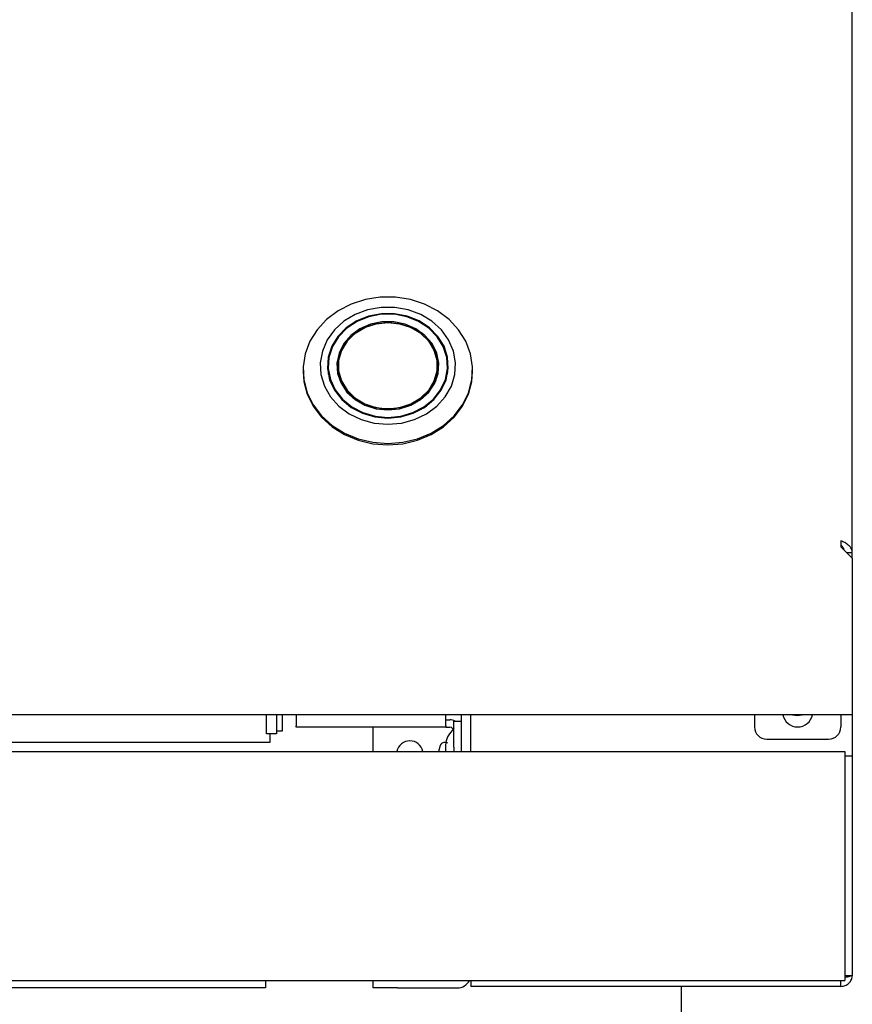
# Model space of a CAD drawing. Header units: inches. Extents: x 33 to 537, y 23 to 447.
# Tile 21 of 68: x 102.93 to 107.19, y 47.6 to 52.63. Entities that reach past the tile are written whole.
import ezdxf

# ---------------------------------------------------------------- set-up
doc = ezdxf.new("R2010")
doc.units = ezdxf.units.IN
doc.header["$LTSCALE"] = 16
doc.header["$MEASUREMENT"] = 0

msp = doc.modelspace()

# ---------------------------------------------------------------- linework, layer by layer
at = {"color": 7, "linetype": 'Continuous', "lineweight": 25}
for p, q in [((107.1903, 49.9099), (107.1903, 55.0165)), ((104.5102, 50.8653), (104.5102, 50.8227)), ((105.1204, 50.8227), (105.1204, 50.8653)), ((104.3822, 50.8427), (104.3822, 50.8358)), ((104.5102, 50.839), (104.5092, 50.833)), ((104.5626, 50.8305), (104.5598, 50.82)), ((104.5626, 50.8307), (104.5692, 50.7932)), ((105.0615, 50.7932), (105.0681, 50.8307)), ((105.0709, 50.82), (105.0681, 50.8305)), ((105.2484, 50.8358), (105.2484, 50.8427)), ((104.5692, 50.7932), (104.5701, 50.7883)), ((105.0605, 50.7883), (105.0615, 50.7932)), ((107.1313, 49.9694), (107.1313, 49.9399)), ((107.1903, 49.8809), (107.1313, 49.9399)), ((107.1613, 49.9099), (107.1903, 49.9099)), ((107.1903, 49.8809), (107.1903, 49.9099)), ((107.1903, 49.8809), (107.1903, 49.1397)), ((107.1903, 49.1397), (107.1903, 49.0807)), ((107.1903, 49.0807), (61.6903, 49.0807)), ((104.195, 48.9826), (104.195, 49.0807)), ((104.245, 49.0807), (104.245, 48.9826)), ((104.2741, 49.0807), (104.2741, 48.9967)), ((104.3463, 49.0807), (104.3463, 49.0245)), ((105.1123, 49.0245), (105.1123, 49.0807)), ((105.1123, 49.0547), (105.1323, 49.0547)), ((105.1523, 49.0479), (105.1903, 49.0479)), ((105.1523, 48.9854), (105.1523, 49.0479)), ((105.1903, 49.0807), (105.1903, 48.8932)), ((105.2403, 48.8932), (105.2403, 49.0807)), ((106.6903, 49.0807), (106.6903, 49.0182)), ((107.1313, 49.0807), (107.1313, 49.0182)), ((107.1903, 49.0807), (107.1903, 48.8702)), ((104.2741, 48.9967), (104.245, 48.9967)), ((104.3463, 49.0167), (104.3463, 49.0245)), ((105.1123, 49.0167), (104.3463, 49.0167)), ((104.7403, 48.8932), (104.7403, 49.0167)), ((105.1123, 49.0245), (105.1123, 49.0167)), ((105.1123, 49.0167), (105.1323, 49.0167)), ((105.1523, 48.9154), (105.1523, 48.9854)), ((104.2116, 48.9387), (64.6691, 48.9387)), ((104.245, 48.9826), (104.195, 48.9826)), ((104.2116, 48.9826), (104.2116, 48.9387)), ((106.7528, 48.9557), (107.0688, 48.9557)), ((61.7283, 48.8932), (107.1523, 48.8932)), ((105.0823, 48.9228), (105.0744, 48.8932)), ((105.1093, 48.9272), (105.1093, 48.8979)), ((105.1093, 48.8979), (105.1093, 48.8932)), ((105.1523, 48.9154), (105.1523, 48.8932)), ((107.1523, 48.8932), (107.1523, 48.8352)), ((107.1523, 48.8702), (107.1903, 48.8702)), ((107.1523, 48.8352), (107.1523, 47.7612)), ((107.1903, 48.8702), (107.1903, 48.8077)), ((107.1903, 48.8077), (107.1903, 47.8077)), ((107.1903, 47.8077), (107.1903, 47.7452)), ((107.1523, 47.7612), (107.1523, 47.7212)), ((107.1903, 47.7452), (107.1523, 47.7452)), ((61.7283, 47.7212), (107.1523, 47.7212)), ((104.0653, 47.6837), (64.8153, 47.6837)), ((104.1903, 47.6837), (104.0653, 47.6837)), ((104.1903, 47.7212), (104.1903, 47.6837)), ((104.7403, 47.6837), (104.7403, 47.7212)), ((104.8653, 47.6837), (104.7403, 47.6837)), ((104.8653, 47.6837), (105.1703, 47.6837)), ((105.2403, 47.7212), (105.2403, 47.6917)), ((107.1323, 47.6917), (105.2403, 47.6917)), ((106.3153, 47.6917), (106.3153, 47.0167)), ((107.1323, 47.6917), (107.1323, 47.7212))]:
    msp.add_line(p, q, dxfattribs=at)
at = {"color": 7, "linetype": 'Continuous', "lineweight": 25, "flags": 128}
for points in [[(104.8153, 50.4676), (104.8926, 50.4736), (104.9675, 50.4915), (105.0374, 50.5207), (105.1003, 50.5602), (105.1539, 50.6088), (105.1967, 50.6649), (105.2272, 50.7268), (105.2445, 50.7923), (105.248, 50.8595), (105.2375, 50.9261), (105.2135, 50.9901), (105.1768, 51.0493), (105.1283, 51.1018), (105.0699, 51.1461), (105.0032, 51.1806), (104.9305, 51.2042), (104.8541, 51.2162), (104.7765, 51.2162), (104.7001, 51.2042), (104.6274, 51.1806), (104.5608, 51.1461), (104.5023, 51.1018), (104.4539, 51.0493), (104.4171, 50.9901), (104.3931, 50.9261), (104.3827, 50.8595), (104.3862, 50.7923), (104.4034, 50.7268), (104.434, 50.6649), (104.4767, 50.6088), (104.5304, 50.5602), (104.5932, 50.5207), (104.6632, 50.4915), (104.738, 50.4736), (104.8153, 50.4676)], [(104.8153, 50.5656), (104.885, 50.5717), (104.9518, 50.5899), (105.013, 50.6193), (105.0662, 50.6588), (105.109, 50.7068), (105.1399, 50.7612), (105.1574, 50.8199), (105.161, 50.8805), (105.1504, 50.9404), (105.126, 50.9973), (105.089, 51.0488), (105.0408, 51.0927), (104.9833, 51.1274), (104.9189, 51.1513), (104.8503, 51.1635), (104.7803, 51.1635), (104.7117, 51.1513), (104.6474, 51.1274), (104.5899, 51.0927), (104.5416, 51.0488), (104.5046, 50.9973), (104.4803, 50.9404), (104.4697, 50.8805), (104.4732, 50.8199), (104.4908, 50.7612), (104.5216, 50.7068), (104.5645, 50.6588), (104.6176, 50.6193), (104.6788, 50.5899), (104.7457, 50.5717), (104.8153, 50.5656)], [(104.8153, 50.5976), (104.8818, 50.6039), (104.9451, 50.6224), (105.0024, 50.6522), (105.0509, 50.692), (105.0884, 50.7399), (105.1131, 50.7937), (105.1239, 50.8508), (105.1203, 50.9086), (105.1024, 50.9644), (105.0711, 51.0155), (105.0279, 51.0596), (104.9747, 51.0946), (104.914, 51.1189), (104.8487, 51.1314), (104.7819, 51.1314), (104.7166, 51.1189), (104.656, 51.0946), (104.6028, 51.0596), (104.5595, 51.0155), (104.5282, 50.9644), (104.5103, 50.9086), (104.5067, 50.8508), (104.5175, 50.7937), (104.5423, 50.7399), (104.5798, 50.692), (104.6283, 50.6522), (104.6856, 50.6224), (104.7489, 50.6039), (104.8153, 50.5976)], [(104.8153, 50.6011), (104.8809, 50.6072), (104.9434, 50.6255), (105, 50.6549), (105.0479, 50.6942), (105.0849, 50.7415), (105.1093, 50.7946), (105.12, 50.851), (105.1164, 50.908), (105.0988, 50.9631), (105.0679, 51.0136), (105.0252, 51.0571), (104.9726, 51.0917), (104.9127, 51.1157), (104.8483, 51.128), (104.7823, 51.128), (104.7179, 51.1157), (104.658, 51.0917), (104.6055, 51.0571), (104.5628, 51.0136), (104.5319, 50.9631), (104.5142, 50.908), (104.5107, 50.851), (104.5213, 50.7946), (104.5457, 50.7415), (104.5828, 50.6942), (104.6307, 50.6549), (104.6872, 50.6255), (104.7497, 50.6072), (104.8153, 50.6011)], [(104.8153, 50.6394), (104.8755, 50.6455), (104.9324, 50.6634), (104.983, 50.6923), (105.0245, 50.7304), (105.0548, 50.7758), (105.0722, 50.8261), (105.0757, 50.8784), (105.0652, 50.9301), (105.0412, 50.9782), (105.005, 51.0203), (104.9586, 51.054), (104.9045, 51.0776), (104.8456, 51.0897), (104.785, 51.0897), (104.7261, 51.0776), (104.672, 51.054), (104.6256, 51.0203), (104.5894, 50.9782), (104.5655, 50.9301), (104.5549, 50.8784), (104.5585, 50.8261), (104.5758, 50.7758), (104.6061, 50.7304), (104.6477, 50.6923), (104.6983, 50.6634), (104.7552, 50.6455), (104.8153, 50.6394)], [(104.8153, 51.0857), (104.8743, 51.0797), (104.9301, 51.0621), (104.9797, 51.0339), (105.0204, 50.9965), (105.0501, 50.9519), (105.0672, 50.9027), (105.0706, 50.8513), (105.0603, 50.8007), (105.0368, 50.7535), (105.0013, 50.7123), (104.9558, 50.6792), (104.9028, 50.6561), (104.845, 50.6443), (104.7856, 50.6443), (104.7279, 50.6561), (104.6748, 50.6792), (104.6293, 50.7123), (104.5939, 50.7535), (104.5703, 50.8007), (104.56, 50.8513), (104.5635, 50.9027), (104.5805, 50.9519), (104.6102, 50.9965), (104.6509, 51.0339), (104.7006, 51.0621), (104.7563, 51.0797), (104.8153, 51.0857)], [(104.8153, 50.6455), (104.876, 50.6519), (104.9332, 50.6707), (104.9836, 50.7008), (105.0242, 50.7405), (105.0526, 50.7874), (105.0672, 50.8388), (105.0672, 50.8918), (105.0526, 50.9432), (105.0242, 50.9901), (104.9836, 51.0298), (104.9332, 51.0599), (104.876, 51.0787), (104.8153, 51.0851), (104.7546, 51.0787), (104.6974, 51.0599), (104.647, 51.0298), (104.6065, 50.9901), (104.5781, 50.9432), (104.5634, 50.8918), (104.5634, 50.8388), (104.5781, 50.7874), (104.6065, 50.7405), (104.647, 50.7008), (104.6974, 50.6707), (104.7546, 50.6519), (104.8153, 50.6455)], [(104.3822, 50.8358), (104.3862, 50.7854), (104.4034, 50.7199), (104.434, 50.658), (104.4767, 50.6019), (104.5304, 50.5533), (104.5932, 50.5138), (104.6632, 50.4846), (104.738, 50.4667), (104.8153, 50.4607)], [(104.8153, 50.4607), (104.8926, 50.4667), (104.9675, 50.4846), (105.0374, 50.5138), (105.1003, 50.5533), (105.1539, 50.6019), (105.1967, 50.658), (105.2272, 50.7199), (105.2445, 50.7854), (105.2484, 50.8358)], [(105.1218, 50.8308), (105.1203, 50.8397), (105.1198, 50.8422)], [(106.8848, 49.0807), (106.9091, 49.0762), (106.9333, 49.0807)]]:
    msp.add_lwpolyline(points, dxfattribs=at)
at = {"color": 7, "linetype": 'Continuous', "lineweight": 25}
for centre, radius, start, end in [((105.1323, 48.9967), 0.058, 62.0823, 90), ((106.9108, 49.0957), 0.0775, 191.1599, 348.8401), ((105.1323, 48.9967), 0.02, 0, 90), ((106.7528, 49.0182), 0.0625, 180, 270), ((107.0688, 49.0182), 0.0625, 270, 0), ((104.9278, 48.8797), 0.0675, 11.537, 168.463), ((105.1703, 47.7537), 0.07, 270, 332.6378)]:
    msp.add_arc(centre, radius, start, end, dxfattribs=at)
for points, knots in [([(107.1903, 49.9099), (107.1897, 49.915), (107.1885, 49.926), (107.1782, 49.9417), (107.162, 49.9556), (107.1452, 49.9645), (107.1347, 49.9682), (107.1313, 49.9694)], [0, 0, 0, 0, 0.201808, 0.431037, 0.660288, 0.88953, 1, 1, 1, 1]), ([(107.1492, 49.922), (107.1491, 49.9227), (107.1483, 49.9284), (107.1422, 49.9379), (107.1355, 49.9459), (107.1317, 49.9495), (107.1313, 49.9499)], [0, 0, 0, 0, 0.0713991, 0.5097401, 0.9480859, 1, 1, 1, 1]), ([(105.1523, 49.0097), (105.1402, 48.9963), (105.1186, 48.9724), (105.1122, 48.941), (105.1093, 48.9272)], [0, 0, 0, 0, 0.560055, 1, 1, 1, 1]), ([(105.1223, 48.9357), (105.1199, 48.937), (105.1149, 48.9398), (105.1057, 48.9394), (105.0973, 48.9372), (105.0903, 48.9334), (105.0849, 48.9288), (105.0832, 48.9248), (105.0823, 48.9228)], [0, 0, 0, 0, 0.170855, 0.362081, 0.564903, 0.721297, 0.866781, 1, 1, 1, 1]), ([(107.1323, 47.6917), (107.1399, 47.6926), (107.1551, 47.6943), (107.1743, 47.7077), (107.1877, 47.7269), (107.1894, 47.7421), (107.1903, 47.7497)], [0, 0, 0, 0, 0.250014, 0.500002, 0.750003, 1, 1, 1, 1]), ([(107.1875, 47.747), (107.1871, 47.7465), (107.1855, 47.7447), (107.1742, 47.7415), (107.1611, 47.7387), (107.1545, 47.7373)], [0, 0, 0, 0, 0.150254, 0.575135, 1, 1, 1, 1])]:
    msp.add_open_spline(points, degree=3, knots=knots, dxfattribs=at)

doc.saveas('drawing.dxf')
